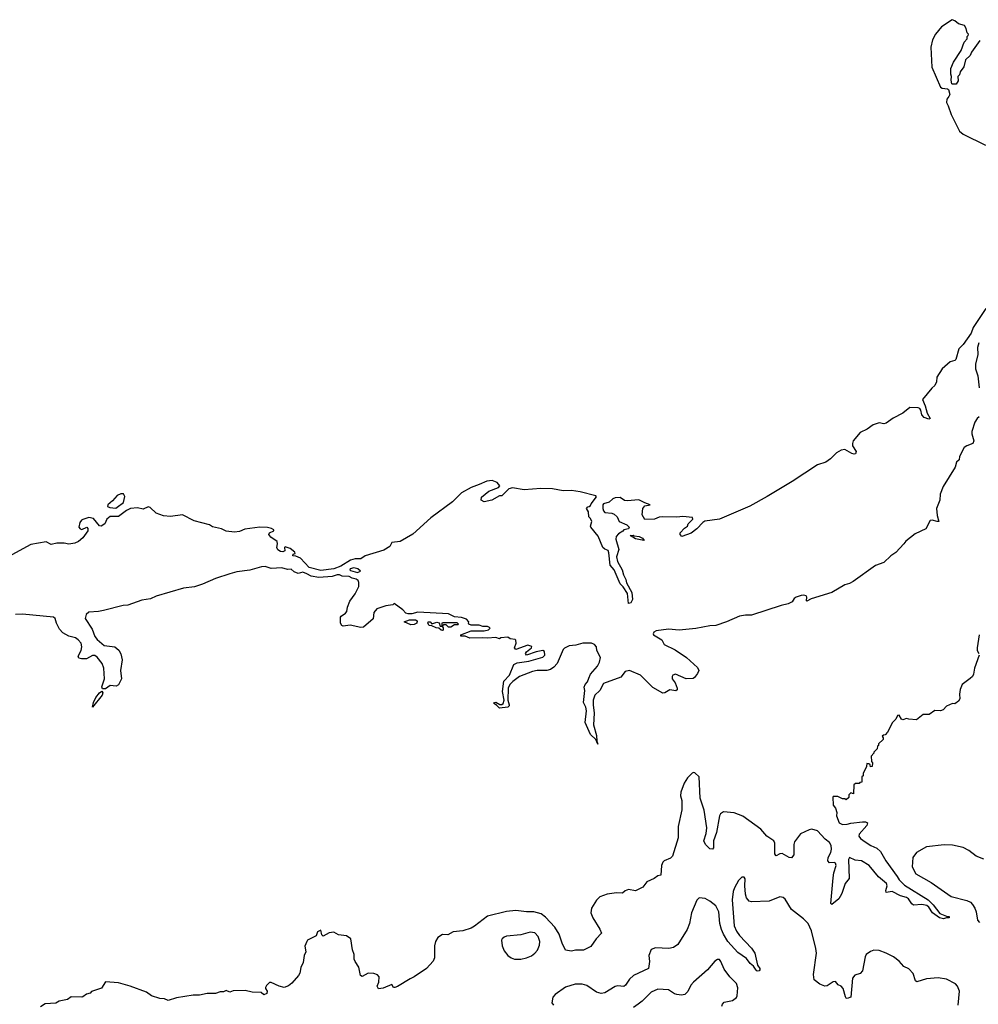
# Model space of a CAD drawing. Extents: x 1966327 to 2147849, y 395140 to 552178.
# Tile 208 of 256: x 2029300 to 2037403, y 534413 to 542736. Entities that reach past the tile are written whole.
import ezdxf

# ---------------------------------------------------------------- set-up
doc = ezdxf.new("R2010")
doc.units = 0

msp = doc.modelspace()

# ---------------------------------------------------------------- linework, layer by layer
at = {"layer": '0CON20XD'}
for points in [[(2037415, 542560), (2037345, 542462.5), (2037333.3, 542435), (2037293.9, 542396.1), (2037281.7, 542338.3), (2037250, 542295), (2037245, 542270), (2037230, 542255), (2037231.7, 542218.3), (2037215, 542190), (2037185, 542190), (2037180, 542195), (2037173.3, 542225), (2037177.5, 542255), (2037170, 542275), (2037170, 542325), (2037195, 542377.5), (2037257.5, 542475), (2037283, 542547), (2037310, 542575), (2037310, 542595), (2037318.3, 542601.7), (2037320, 542615), (2037310, 542625), (2037301.7, 542661.7), (2037287, 542687), (2037235, 542702.5), (2037205, 542727.5), (2037183.6, 542736.4), (2037092.5, 542675), (2037041.2, 542615), (2037016.2, 542565), (2037002.9, 542505), (2037011.2, 542335), (2037085, 542166.2), (2037098.3, 542158.3), (2037143.3, 542153.3), (2037152.5, 542145), (2037163.3, 542105), (2037153.6, 542086.4), (2037136.7, 542065), (2037133.8, 542035), (2037148.7, 542008.7), (2037172.9, 541935), (2037244.2, 541795), (2037275, 541767.9), (2037463.5, 541675)], [(2037468.2, 540295), (2037358.9, 540135), (2037343.3, 540085), (2037275, 539990), (2037238, 539955), (2037213.8, 539865), (2037205, 539854), (2037165, 539843.8), (2037099.2, 539785), (2037053.3, 539715), (2037050, 539675), (2037035.6, 539645), (2037009.2, 539620.8), (2036931.8, 539525), (2036955, 539471.4), (2036970.2, 539410.2), (2036995, 539364), (2036985, 539359.2), (2036945, 539372.3), (2036925, 539397.1), (2036916.3, 539436.3), (2036908.7, 539448.7), (2036895, 539455.7), (2036825, 539457.2), (2036765, 539409.1), (2036682.5, 539367.5), (2036625, 539324.3), (2036605, 539320), (2036565, 539328.8), (2036515, 539312), (2036465, 539275.6), (2036405, 539245.5), (2036346.2, 539175), (2036339.6, 539155), (2036341.1, 539135), (2036371.8, 539085), (2036365, 539067.5), (2036355, 539063.5), (2036335, 539069.3), (2036275, 539102.3), (2036245, 539098.5), (2036203.5, 539075), (2036155, 539023.8), (2036113.3, 538995), (2036045, 538974.5), (2035828.9, 538831.1), (2035618.5, 538705), (2035470.6, 538625), (2035215, 538513.8), (2035092.3, 538497.7), (2035073.6, 538486.4), (2035025, 538431.2), (2034975, 538396.2), (2034897.5, 538367.5), (2034883, 538383), (2034881.7, 538398.3), (2034920.7, 538439.3), (2034946.4, 538453.6), (2034950, 538475), (2034990, 538515), (2034987, 538527), (2034905, 538536.7), (2034855, 538530), (2034735, 538534), (2034705, 538530), (2034665, 538514), (2034585, 538510), (2034560.7, 538550.7), (2034566.7, 538605), (2034584.1, 538625.9), (2034630, 538635), (2034585, 538650.8), (2034535, 538678.2), (2034435, 538668.9), (2034413.2, 538673.2), (2034375, 538696.8), (2034335, 538694.5), (2034313.3, 538685), (2034282.4, 538657.6), (2034235, 538644.2), (2034228.9, 538635), (2034228.6, 538605), (2034233.7, 538583.7), (2034245, 538570.8), (2034304.5, 538564.5), (2034325.7, 538555.7), (2034350, 538535), (2034368.8, 538495), (2034433.3, 538465), (2034452.5, 538445), (2034447, 538433), (2034407.5, 538425), (2034398.3, 538411.7), (2034360.7, 538389.3), (2034341.9, 538368.1), (2034340, 538345), (2034363.5, 538256.5), (2034345.3, 538195), (2034354.7, 538155), (2034393.8, 538085), (2034403.6, 538043.6), (2034423.9, 538005), (2034428.8, 537975), (2034474.1, 537895), (2034480, 537835), (2034465, 537807.3), (2034445, 537800), (2034438.8, 537885), (2034400.9, 537940.9), (2034375, 537966.9), (2034326.1, 538086.1), (2034291.6, 538125), (2034280.8, 538230.8), (2034275, 538250), (2034245, 538260), (2034228.6, 538275), (2034189.7, 538369.7), (2034129.2, 538445), (2034126.2, 538455), (2034136.2, 538495), (2034125, 538520), (2034110, 538535), (2034107, 538577), (2034090, 538605), (2034101.7, 538618.3), (2034115, 538620), (2034125, 538630), (2034130, 538645), (2034175, 538702.5), (2034170.7, 538710.7), (2034037.5, 538745), (2033965, 538756.4), (2033895, 538754), (2033805, 538770), (2033705, 538774), (2033565, 538763.3), (2033465, 538777.5), (2033435, 538770), (2033375, 538710), (2033355, 538710), (2033290, 538675), (2033225, 538660), (2033200, 538675), (2033205, 538700), (2033265, 538750), (2033347, 538783), (2033360, 538795), (2033337.5, 538825), (2033295, 538840.6), (2033247.5, 538835), (2033183, 538807), (2033115, 538782), (2033035, 538737.3), (2032959.3, 538660.7), (2032775.5, 538525), (2032622.8, 538387.2), (2032515, 538323.8), (2032445, 538315.8), (2032427.8, 538282.2), (2032378.5, 538251.5), (2032221.5, 538205), (2032182.5, 538177.5), (2032135, 538177.3), (2032095, 538167), (2032013.7, 538116.3), (2031955, 538094.3), (2031845, 538081.4), (2031746.8, 538105), (2031675, 538183.3), (2031635, 538202.5), (2031610, 538205), (2031611.7, 538218.3), (2031627.5, 538222.5), (2031626.2, 538235), (2031585, 538265.7), (2031545, 538280), (2031537.5, 538275), (2031540, 538245), (2031525, 538237.5), (2031505, 538241.2), (2031482.5, 538255), (2031472.5, 538275), (2031480, 538305), (2031476, 538325), (2031422.3, 538362.3), (2031406.7, 538385), (2031411.7, 538398.3), (2031447.5, 538415), (2031447.5, 538425), (2031427.5, 538435), (2031395, 538442.9), (2031330, 538445), (2031201.8, 538428.2), (2031159.1, 538410.9), (2031115, 538402.9), (2031045, 538411.6), (2031005, 538431.2), (2030930.5, 538450.5), (2030905, 538467.4), (2030775, 538500.7), (2030675, 538549.4), (2030575, 538535.4), (2030515, 538541.2), (2030455, 538565.6), (2030401.7, 538611.7), (2030385, 538618.2), (2030345, 538598.5), (2030295, 538608.5), (2030236.8, 538603.2), (2030202.2, 538587.8), (2030135, 538536.2), (2030063.4, 538536.6), (2030036.7, 538515), (2030020, 538475), (2029990, 538455), (2029975, 538458), (2029925, 538519.2), (2029885, 538526.9), (2029835, 538512.2), (2029822.3, 538505), (2029808.2, 538485), (2029799.4, 538445), (2029811.2, 538431.2), (2029825, 538427.5), (2029866.4, 538446.4), (2029875.4, 538435.4), (2029875.6, 538415), (2029835, 538355.5), (2029796, 538325), (2029765, 538311), (2029715, 538302.8), (2029675, 538310.4), (2029615, 538310), (2029565, 538299.4), (2029525, 538321.2), (2029395, 538299.8), (2029203.2, 538196.8)], [(2037407.1, 540005), (2037395.4, 539965), (2037398.2, 539905), (2037379.4, 539825), (2037380.5, 539785), (2037398.9, 539725), (2037411.8, 539625)], [(2037411.6, 539378.4), (2037394, 539365), (2037374.7, 539335), (2037349.2, 539255), (2037348.2, 539235), (2037364.3, 539175.7), (2037357.4, 539152.6), (2037305, 539134.4), (2037285, 539119.4), (2037243.8, 539045), (2037242.5, 539015), (2037218.9, 538995), (2037207.5, 538955), (2037105, 538790), (2037081.2, 538725), (2037077.5, 538675), (2037051.2, 538605), (2037054.2, 538545), (2037070, 538495), (2037055, 538492.9), (2037013.3, 538506.7), (2036996.7, 538503.3), (2036958.5, 538431.5), (2036869.8, 538390.2), (2036791.2, 538328.8), (2036775, 538305.8), (2036705, 538231.2), (2036665, 538203.3), (2036605, 538146.7), (2036535, 538121.9), (2036345, 537987.5), (2036315, 537970.9), (2036275, 537959.5), (2036165, 537894.6), (2035990.8, 537839.2), (2035955, 537820), (2035950, 537825), (2035953.3, 537855), (2035947.5, 537865), (2035925, 537871.2), (2035905, 537868.8), (2035862.5, 537855), (2035847, 537843), (2035828.8, 537815), (2035795, 537797.1), (2035736.4, 537783.6), (2035485, 537702), (2035435, 537702.3), (2035385, 537693.9), (2035275, 537646.7)], [(2030113.6, 538606.4), (2030125, 538614.3), (2030178.4, 538655), (2030189.6, 538705), (2030177.7, 538727.7), (2030155, 538728.8), (2030125, 538715.2), (2030085, 538669.5), (2030044, 538635), (2030042, 538622), (2030061.8, 538611.8), (2030113.6, 538606.4)], [(2034575, 538333.3), (2034505, 538346.7), (2034460, 538375), (2034485, 538380), (2034493, 538373), (2034537, 538367), (2034565, 538352.5), (2034580, 538335), (2034575, 538333.3)], [(2035275, 537646.7), (2035185, 537614.4), (2035135, 537611.4), (2035015, 537588.5), (2034875, 537575.6), (2034785, 537583.1), (2034680.3, 537569.7), (2034660.3, 537559.7), (2034653.8, 537545), (2034657.5, 537535), (2034728.8, 537495), (2034748.8, 537455), (2034840.5, 537410.5), (2034938, 537345), (2035030.7, 537260.7), (2035040, 537235), (2035030.9, 537209.1), (2035005.4, 537175), (2034992.2, 537167.8), (2034934, 537164), (2034845, 537202.5), (2034821.2, 537195), (2034814.2, 537185), (2034816, 537165), (2034840.2, 537130.2), (2034857.5, 537085), (2034857.5, 537072.5), (2034846.9, 537063.1), (2034795, 537072.5), (2034754.4, 537045.6), (2034735.7, 537044.3), (2034651.5, 537091.5), (2034547.8, 537195), (2034455, 537233.6), (2034417.5, 537225), (2034381.8, 537178.2), (2034234.5, 537125), (2034203.2, 537065), (2034162.1, 537025), (2034148.8, 536985), (2034146.7, 536945), (2034154.7, 536875), (2034149.6, 536775), (2034175.6, 536685), (2034178.3, 536638.3), (2034187.5, 536612.5), (2034170, 536650), (2034125.6, 536695), (2034078.9, 536795), (2034090, 536895), (2034085, 536924.2), (2034066.4, 536965), (2034075.9, 537065), (2034072.1, 537095), (2034079.2, 537115), (2034101, 537139), (2034110, 537170), (2034125, 537204.5), (2034185, 537271.1), (2034200.8, 537305), (2034209.3, 537345), (2034179.3, 537405), (2034174.6, 537435), (2034160, 537455), (2034134.7, 537465.3), (2034060, 537465), (2034002.2, 537447.8), (2033945, 537442.5), (2033905, 537423.3), (2033895, 537412.5), (2033844.1, 537295), (2033816.3, 537263.7), (2033786.9, 537243.1), (2033755.9, 537234.1), (2033675, 537234.2), (2033633.7, 537226.3), (2033525, 537182.7), (2033468.9, 537141.1), (2033442.1, 537115), (2033429.6, 537085), (2033426.9, 536985), (2033438.5, 536945), (2033436.9, 536935), (2033425, 536925.6), (2033355, 536917.5), (2033331.1, 536941.1), (2033306.7, 536955), (2033313.3, 536965), (2033325, 536966.7), (2033357.3, 536947.3), (2033375, 536947.5), (2033385.5, 536954.5), (2033395.6, 536985), (2033381.5, 537058.5), (2033392.2, 537145), (2033441.8, 537195), (2033475.9, 537284.1), (2033505, 537300), (2033605, 537314.5), (2033723, 537347), (2033738.6, 537365), (2033735.7, 537395), (2033722.5, 537402.5), (2033665, 537391.9), (2033582.9, 537362.9), (2033575, 537377.5), (2033585, 537392.5), (2033627.5, 537425), (2033628.3, 537438.3), (2033595, 537447.5), (2033495, 537412.5), (2033482.5, 537425), (2033496.7, 537465), (2033495, 537490), (2033487, 537497), (2033445, 537503.3), (2033425, 537517.5), (2033368.3, 537511.7), (2033355, 537502.5), (2033325, 537512.5), (2033255, 537506.7), (2033215, 537512), (2033105, 537508), (2033065, 537523.8), (2033030, 537525), (2033030, 537535), (2033115, 537568.8), (2033225, 537570), (2033261.7, 537578.3), (2033275, 537590), (2033276.7, 537596.7), (2033255, 537606.7), (2033215, 537607.5), (2033185, 537616.7), (2033117, 537617), (2033097.5, 537625), (2033092.5, 537635), (2033097.5, 537645), (2033078.3, 537668.3), (2033035, 537682.5), (2032975, 537687.5), (2032925, 537713.3), (2032665, 537727.5), (2032615, 537712.5), (2032583, 537713), (2032565, 537720), (2032538.3, 537748.3), (2032465, 537800), (2032455, 537790), (2032395, 537782.5), (2032320, 537755), (2032294, 537725), (2032288.3, 537671.7), (2032205, 537600.5), (2032182.6, 537597.4), (2032093.1, 537616.9), (2032035, 537610), (2032023.3, 537615), (2032012, 537635), (2032011.2, 537685), (2032016.7, 537695), (2032055, 537719.2), (2032065, 537733.8), (2032070.8, 537769.2), (2032090.4, 537819.6), (2032136.4, 537883.6), (2032165.6, 537945), (2032167.7, 537977.7), (2032160, 537995), (2032145, 538007.5), (2032110, 538015), (2032085, 538030), (2032025, 538032.5), (2032002.5, 538042.5), (2031985, 538043.8), (2031942, 538028), (2031829.8, 538019.8), (2031762.9, 538032.9), (2031728.3, 538051.7), (2031694.5, 538065.5), (2031653.6, 538053.6), (2031618.8, 538068.8), (2031595, 538090), (2031565, 538087.5), (2031515, 538102.5), (2031425, 538097.5), (2031375, 538113.3), (2031345, 538110), (2031245.9, 538084.1), (2031135, 538068.2), (2031075, 538052.2), (2030955, 538012.5), (2030845.9, 537964.1), (2030777.1, 537942.9), (2030685, 537929.7), (2030455, 537862), (2030405, 537841.5), (2030331.7, 537828.2), (2030215, 537786.7), (2030175, 537783.1), (2030007.5, 537742.5), (2029966.8, 537733.2), (2029885, 537728), (2029861.7, 537708.3), (2029854.6, 537675), (2029912, 537585), (2029935, 537522.2), (2029955, 537496.2), (2030015, 537445.4), (2030105, 537433.8), (2030136.8, 537406.8), (2030154.6, 537375), (2030166.2, 537325), (2030152.2, 537235), (2030161.5, 537165), (2030135, 537113.1), (2030115, 537102.5), (2030065, 537109.1), (2030025, 537080.9), (2029999.1, 537079.1), (2029994.7, 537095.3), (2030016.5, 537165), (2030010.8, 537255), (2029997.4, 537295), (2029955, 537347.5), (2029935, 537361.4), (2029915, 537361.8), (2029865, 537333.4), (2029822.7, 537332.7), (2029799.6, 537339.6), (2029793.1, 537355), (2029819.4, 537405), (2029825.2, 537435), (2029819.2, 537465), (2029795, 537494.1), (2029772, 537512), (2029715, 537525.8), (2029665, 537552), (2029637.1, 537585), (2029610.4, 537635), (2029601.2, 537675), (2029585, 537686.2), (2029325, 537710), (2029265, 537706.7)], [(2032155, 538062.5), (2032180, 538075), (2032157.5, 538095), (2032125, 538102.5), (2032093.3, 538095), (2032090, 538085), (2032095, 538080), (2032155, 538062.5)], [(2032605, 537621.2), (2032550, 537645), (2032595, 537662.5), (2032645, 537662.5), (2032660, 537655), (2032657.5, 537635), (2032635, 537623.8), (2032605, 537621.2)], [(2032875, 537573.3), (2032862.5, 537575), (2032842.5, 537592.5), (2032820, 537595), (2032785, 537612.5), (2032760, 537615), (2032750, 537635), (2032753, 537647), (2032770, 537645), (2032785, 537630), (2032825, 537643.3), (2032847, 537637), (2032855, 537610), (2032870, 537610), (2032870, 537635), (2032875, 537640), (2032995, 537640), (2033010, 537625), (2033005, 537620), (2032975, 537620), (2032945, 537600), (2032925, 537600), (2032905, 537620), (2032885, 537620), (2032870, 537610), (2032880, 537595), (2032880, 537575), (2032875, 537573.3)], [(2037410, 537535), (2037393.8, 537425), (2037393.8, 537405), (2037408.8, 537378.8)], [(2037410, 537365), (2037371.2, 537255), (2037362, 537205), (2037353.8, 537185), (2037335, 537166.2), (2037266.7, 537115), (2037250, 537075), (2037243.8, 537035), (2037246, 536995), (2037236.2, 536975), (2037205, 536952.5), (2037185, 536956.7), (2037135, 536933.3), (2037105, 536902.5), (2037085, 536892.5), (2037035, 536897.5), (2036987, 536863), (2036938.3, 536861.7), (2036881.7, 536818.3), (2036815, 536822.5), (2036795, 536830), (2036765, 536817.5), (2036753.6, 536823.6), (2036735, 536857.5), (2036720, 536855), (2036706, 536824), (2036678.8, 536795), (2036635, 536712.5), (2036615, 536690), (2036601.7, 536688.3), (2036591.7, 536678.3), (2036600, 536665), (2036598.3, 536651.7), (2036560, 536615), (2036558.3, 536601.7), (2036550, 536595), (2036548.3, 536571.7), (2036520, 536545), (2036520, 536535), (2036498.3, 536511.7), (2036500, 536465), (2036510, 536455), (2036507, 536423), (2036491.7, 536421.7), (2036488.3, 536438.3), (2036477, 536447), (2036461.7, 536448.3), (2036457, 536423), (2036430, 536365), (2036430, 536345), (2036420, 536335), (2036418.3, 536291.7), (2036401.7, 536288.3), (2036395, 536280), (2036365, 536280), (2036351.7, 536268.3), (2036348.3, 536191.7), (2036325, 536200), (2036310, 536185), (2036308.3, 536161.7), (2036285, 536140), (2036275, 536150), (2036255, 536150), (2036215, 536170), (2036175, 536170), (2036172.5, 536165), (2036177.5, 536095), (2036195, 536070), (2036207.5, 536035), (2036203.8, 536005), (2036227, 535947), (2036255, 535933.1), (2036295, 535934.4), (2036325, 535944), (2036425, 535956.2), (2036450, 535955), (2036466.4, 535946.4), (2036461.2, 535925), (2036395, 535850), (2036392, 535835), (2036408, 535815), (2036447.5, 535785), (2036495, 535754.5), (2036545, 535733.3), (2036575.9, 535705.9), (2036620.5, 535625), (2036716.2, 535493.8)], [(2029915, 536923.3), (2029924.2, 536964.2), (2029944.1, 537005.9), (2029975, 537047.1), (2029995, 537058.8), (2030001.9, 537045), (2029996.7, 537025), (2029915, 536923.3)], [(2036716.2, 535493.8), (2036734.7, 535464.7), (2036778.8, 535418.8), (2036980, 535295), (2037021.1, 535255), (2037079.2, 535179.2), (2037135, 535157.5), (2037157.5, 535155), (2037157, 535143), (2037135, 535143.3), (2037110, 535135), (2037075, 535144.4), (2037015, 535185.7), (2036984.7, 535234.7), (2036968.3, 535248.3), (2036925, 535255.4), (2036855, 535251.1), (2036841.5, 535261.5), (2036813.4, 535303.4), (2036796.1, 535316.1), (2036745, 535330), (2036675, 535367.5), (2036625, 535358.8), (2036620.6, 535375), (2036632.5, 535415), (2036626.5, 535435), (2036559, 535489), (2036480.9, 535585), (2036415, 535624.7), (2036362.4, 535632.4), (2036315, 535653.8), (2036307.3, 535637.3), (2036312.5, 535477.5), (2036277.5, 535435), (2036250.6, 535349.4), (2036236.7, 535323.3), (2036224.2, 535305), (2036165, 535257.5), (2036157.5, 535265), (2036177, 535483), (2036183.1, 535525), (2036202.2, 535585), (2036195, 535607.1), (2036185, 535611.4), (2036145, 535608), (2036130, 535625), (2036134.3, 535655), (2036155.6, 535695), (2036163.1, 535725), (2036158.5, 535755), (2036145, 535780), (2036108.8, 535808.8), (2036045, 535878.1), (2035995, 535892.5), (2035972.7, 535887.3), (2035900, 535855), (2035850, 535785), (2035843.9, 535763.9), (2035843.3, 535675), (2035825, 535650), (2035805, 535653.3), (2035745, 535686.7), (2035726.1, 535683.9), (2035695, 535666.7), (2035690.5, 535670.5), (2035684.4, 535684.4), (2035683.6, 535773.6), (2035673.6, 535793.6), (2035616.7, 535835), (2035564.1, 535894.1), (2035413.4, 536003.4), (2035340.3, 536030.3), (2035249.3, 536040.7), (2035225, 536023.8), (2035214.3, 536005), (2035190.9, 535865), (2035164.4, 535795), (2035164.1, 535735.9), (2035155, 535723.3), (2035135, 535728), (2035098.6, 535765), (2035083.1, 535795), (2035103.4, 535856.6), (2035109.6, 535905), (2035085.3, 536055), (2035053.5, 536155), (2035042.5, 536335), (2035008.3, 536368.3), (2034995, 536372.5), (2034985, 536367.5), (2034945, 536327.5), (2034916.4, 536283.6), (2034890, 536205), (2034886.7, 536175), (2034896.2, 536135), (2034896.1, 536056.1), (2034866.2, 535915), (2034865, 535820), (2034818.8, 535665), (2034802.3, 535647.7), (2034747.5, 535625), (2034736.4, 535613.6), (2034726.2, 535585), (2034720, 535505), (2034695, 535498.8), (2034663.6, 535476.4), (2034600.6, 535449.4), (2034567.3, 535402.7), (2034505, 535372.5), (2034445, 535382), (2034417.9, 535372.1), (2034395, 535352.9), (2034345, 535355.6), (2034265.7, 535344.3), (2034205, 535321.2), (2034177, 535293), (2034132.5, 535225), (2034127.5, 535185), (2034144, 535145), (2034205, 535047.5), (2034217.5, 535015), (2034173.9, 534966.1), (2034128.3, 534901.7), (2034065, 534871.2), (2033998.3, 534871.7), (2033965, 534862.5), (2033915, 534870), (2033885, 534930), (2033858.9, 535005), (2033823.6, 535063.6), (2033745, 535149.1), (2033708.1, 535178.1), (2033645, 535195.3), (2033583.1, 535193.1), (2033495, 535204.5), (2033413.8, 535196.2), (2033255, 535159.1), (2033145, 535072), (2033115, 535057.5), (2033045, 535034.3), (2032965, 535026.7), (2032919.3, 535000.7), (2032875, 535002.5), (2032835, 534976.7), (2032816.2, 534945), (2032807, 534907), (2032806.2, 534806.2), (2032795, 534778.8), (2032737.5, 534715), (2032635, 534644.2), (2032601.2, 534628.8), (2032495, 534564.3), (2032470, 534555), (2032460, 534555), (2032445, 534580), (2032372.1, 534547.9), (2032332.3, 534542.3), (2032323.1, 534565), (2032335, 534600), (2032337.5, 534645), (2032325, 534662.5), (2032295, 534673.3), (2032245, 534676), (2032195, 534648), (2032181.4, 534655), (2032167.5, 534727.5), (2032135, 534773.3), (2032127.1, 534795), (2032126.7, 534835), (2032113.6, 534873.6), (2032100, 534965), (2032062.5, 534992.5), (2031995, 535000), (2031955, 535022.5), (2031915, 535017.5), (2031865, 534990), (2031855, 535000), (2031845, 535040), (2031817.5, 535025), (2031805, 534992.5), (2031734.2, 534955.8), (2031726.7, 534943.3), (2031710, 534905), (2031720, 534855), (2031703.8, 534825), (2031696.2, 534765), (2031676.8, 534723.2), (2031668.1, 534675), (2031657.5, 534655), (2031599.7, 534590.3), (2031571.2, 534568.8), (2031535, 534556), (2031493, 534567), (2031425, 534597.5), (2031413, 534597), (2031387, 534573), (2031377.5, 534555), (2031377.5, 534545), (2031393.3, 534525), (2031390, 534505), (2031365, 534493.3), (2031341.7, 534511.7), (2031265, 534515.5), (2031205, 534528.9), (2031105, 534528), (2031075, 534516.2), (2031045, 534530), (2031021.7, 534518.3), (2030995, 534517.5), (2030955, 534503.8), (2030885, 534504), (2030820.2, 534489.8), (2030765, 534490), (2030625, 534467.8), (2030555, 534445.8), (2030525, 534460), (2030485, 534461.8), (2030415, 534485.7), (2030373.3, 534515), (2030235, 534567.5), (2030135, 534594.2), (2030025, 534603.3), (2029990.5, 534549.5), (2029908.3, 534521.7), (2029895, 534507.5), (2029865, 534497.5), (2029833, 534477), (2029825, 534472.5), (2029735, 534476.7), (2029705, 534452.5), (2029635, 534440), (2029606.4, 534423.6), (2029515, 534417.5), (2029475, 534392.5)], [(2037450.2, 535640.2), (2037385.5, 535665.5), (2037323.2, 535713.2), (2037275, 535738.1), (2037185, 535759.2), (2037115, 535762.1), (2036965, 535744.5), (2036880.8, 535695), (2036850, 535655), (2036844.3, 535575), (2036876.4, 535516.4), (2037005, 535441.1), (2037173.9, 535323.9), (2037305, 535290), (2037336, 535275), (2037355, 535257.5), (2037374.6, 535224.6), (2037385.6, 535195), (2037396.9, 535125), (2037413.8, 535103.8)], [(2037233.8, 534405), (2037244.4, 534525), (2037226.9, 534565), (2037210, 534585), (2037135, 534625.5), (2037065, 534636.9), (2036965, 534627.8), (2036882.5, 534602.5), (2036872.4, 534612.4), (2036852.6, 534672.6), (2036815, 534711.9), (2036775, 534732.5), (2036735, 534777.5), (2036685, 534813.5), (2036625, 534846.4), (2036565, 534867.5), (2036520.8, 534869.2), (2036491.7, 534858.3), (2036455, 534832.5), (2036446.7, 534815), (2036423.8, 534695), (2036405.7, 534674.3), (2036359.5, 534660.5), (2036340, 534635), (2036325.8, 534474.2), (2036295, 534461.2), (2036285, 534463.8), (2036280.6, 534475), (2036260.8, 534545), (2036245, 534566), (2036217.5, 534577.5), (2036197.5, 534605), (2036175, 534602), (2036125, 534568.8), (2036105, 534566.2), (2036063.9, 534583.9), (2036015, 534620), (2036008.8, 534665), (2036034.6, 534845.4), (2036030.8, 534885), (2035994.6, 535035), (2035965, 535095.6), (2035926.9, 535135), (2035824.4, 535215), (2035770.7, 535300.7), (2035753.3, 535315), (2035725, 535321.4), (2035635, 535284.5), (2035485, 535277.8), (2035466.2, 535285), (2035443.7, 535313.7), (2035434.4, 535345), (2035428.6, 535415), (2035433, 535473), (2035425, 535487.5), (2035405, 535486.7), (2035375, 535460), (2035342.8, 535397.2), (2035330, 535365), (2035323.5, 535295), (2035339.4, 535075), (2035359.8, 535029.8), (2035384.3, 534995), (2035485, 534886), (2035514.2, 534845), (2035538, 534745), (2035556.7, 534715), (2035557, 534703), (2035550, 534695), (2035535, 534693.3), (2035525, 534700), (2035504.1, 534734.1), (2035475, 534758), (2035445, 534800), (2035371.9, 534851.9), (2035287.1, 534945), (2035250, 535005), (2035233.1, 535045), (2035219.6, 535095), (2035211.2, 535195), (2035185, 535245.6), (2035135, 535286), (2035095, 535307.5), (2035045, 535312.5), (2035025, 535292.5), (2034978.1, 535185), (2034963.1, 535096.9), (2034942.5, 535045), (2034862.7, 534917.3), (2034825.9, 534894.1), (2034786.1, 534883.9), (2034675, 534890), (2034637.5, 534875), (2034618.6, 534825), (2034623.3, 534775), (2034614, 534715), (2034489.2, 534655), (2034455.8, 534625), (2034420, 534575), (2034405.6, 534564.4), (2034355, 534568.1), (2034335, 534562.5), (2034245, 534509.6), (2034215, 534502.8), (2034175, 534514.7), (2034093, 534573), (2034055, 534582.5), (2033995, 534583.1), (2033915, 534557.5), (2033826.7, 534495), (2033806.1, 534473.9), (2033798.8, 534425), (2033811.2, 534405)], [(2033535, 534794.4), (2033585, 534804.3), (2033625, 534821.9), (2033655.4, 534844.6), (2033678.3, 534871.7), (2033695, 534912.5), (2033695.6, 534945), (2033682.9, 534985), (2033655, 535015.8), (2033615, 535021.9), (2033535, 535000), (2033415, 534989.2), (2033395, 534981.2), (2033378.8, 534965), (2033374, 534955), (2033377.7, 534907.7), (2033396.2, 534865), (2033425.6, 534825.6), (2033453.8, 534805), (2033482.5, 534795), (2033535, 534794.4)], [(2035236.2, 534396.2), (2035241.4, 534415), (2035255, 534432), (2035325, 534444.4), (2035358.7, 534471.3), (2035365.4, 534485), (2035370.8, 534550.8), (2035358.3, 534588.3), (2035304.2, 534645), (2035255, 534708.8), (2035227.5, 534775), (2035215, 534791.2), (2035198.3, 534791.7), (2035175, 534776.7), (2035113.3, 534705), (2034995, 534598.8), (2034974.5, 534575.5), (2034948.9, 534521.1), (2034923.2, 534496.8), (2034895, 534489.4), (2034855, 534494.4), (2034835, 534500.6), (2034785, 534536.5), (2034695, 534540), (2034638, 534515), (2034561.8, 534438.2), (2034528, 534415), (2034488, 534385)]]:
    msp.add_lwpolyline(points, dxfattribs=at)

doc.saveas('drawing.dxf')
